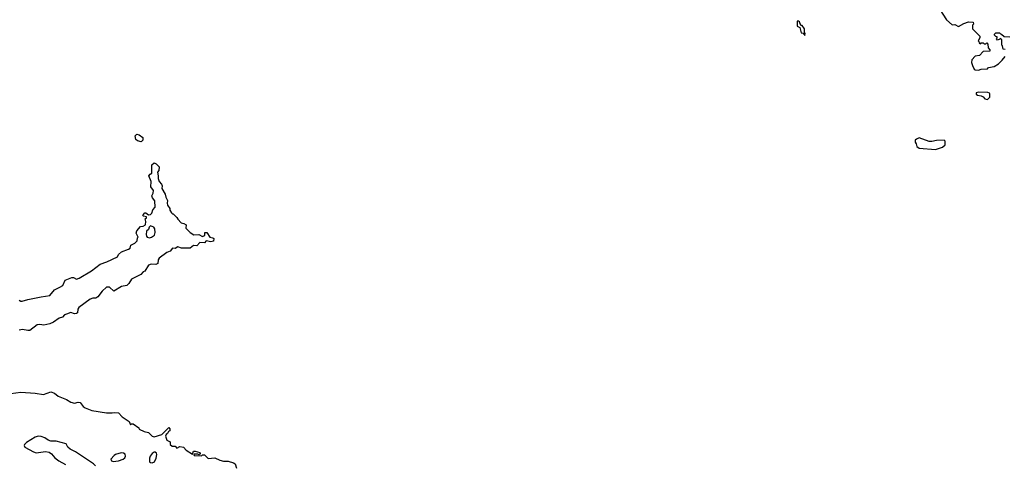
# Model space of a CAD drawing. Extents: x 2029826 to 2248070, y 228728 to 402406.
# Tile 190 of 256: x 2147864 to 2158637, y 308307 to 313175. Entities that reach past the tile are written whole.
import ezdxf

# ---------------------------------------------------------------- set-up
doc = ezdxf.new("R2010")
doc.units = 0

msp = doc.modelspace()

# ---------------------------------------------------------------- linework, layer by layer
at = {"layer": '0CON10XD'}
for points in [[(2157932, 313285), (2158004, 313174), (2158065, 313118), (2158095, 313122), (2158135, 313100), (2158195, 313132), (2158245, 313150), (2158298, 313148), (2158300, 313125), (2158290, 313115), (2158290, 313075), (2158370, 312995), (2158370, 312975), (2158350, 312945), (2158360, 312935), (2158362, 312922), (2158375, 312910), (2158385, 312920), (2158405, 312920), (2158415, 312910), (2158435, 312910), (2158445, 312920), (2158458, 312908), (2158460, 312865), (2158480, 312845), (2158478, 312832), (2158405, 312828), (2158365, 312782), (2158320, 312775), (2158282, 312735), (2158278, 312705), (2158288, 312675), (2158308, 312635), (2158320, 312625), (2158355, 312622), (2158385, 312632), (2158452, 312638), (2158465, 312650), (2158527, 312663), (2158575, 312690), (2158615, 312730), (2158647, 312773)], [(2156455, 313000), (2156460, 313025), (2156450, 313035), (2156450, 313075), (2156425, 313110), (2156412, 313112), (2156395, 313150), (2156385, 313160), (2156372, 313158), (2156372, 313105), (2156400, 313090), (2156415, 313030), (2156438, 313028), (2156455, 313000)], [(2158645, 312850), (2158624, 312854), (2158617, 312887), (2158610, 312895), (2158610, 312955), (2158592, 312968), (2158588, 312962), (2158562, 312952), (2158550, 312965), (2158560, 312975), (2158558, 312988), (2158545, 312990), (2158530, 313005), (2158530, 313015), (2158545, 313030), (2158585, 313030), (2158595, 313020), (2158608, 313018), (2158635, 312990), (2158698, 312988)], [(2158455, 312302), (2158480, 312325), (2158480, 312365), (2158475, 312370), (2158457, 312377), (2158355, 312380), (2158331, 312375), (2158329, 312359), (2158345, 312347), (2158385, 312340), (2158405, 312330), (2158425, 312310), (2158455, 312302)], [(2149195, 311838), (2149155, 311847), (2149136, 311865), (2149127, 311903), (2149145, 311920), (2149170, 311915), (2149210, 311885), (2149212, 311855), (2149195, 311838)], [(2157885, 311754), (2157962, 311778), (2157990, 311805), (2157990, 311845), (2157980, 311855), (2157895, 311851), (2157845, 311841), (2157815, 311843), (2157705, 311880), (2157675, 311868), (2157662, 311855), (2157660, 311835), (2157673, 311815), (2157680, 311785), (2157705, 311767), (2157885, 311754)], [(2147860, 310105), (2147875, 310094), (2147893, 310093), (2147955, 310113), (2148098, 310142), (2148195, 310154), (2148245, 310219), (2148305, 310245), (2148335, 310265), (2148362, 310325), (2148435, 310354), (2148452, 310352), (2148485, 310336), (2148515, 310346), (2148649, 310425), (2148745, 310498), (2148817, 310523), (2148933, 310577), (2148946, 310605), (2148977, 310633), (2149056, 310664), (2149072, 310675), (2149082, 310705), (2149123, 310727), (2149148, 310755), (2149153, 310787), (2149160, 310795), (2149137, 310837), (2149147, 310865), (2149185, 310909), (2149215, 310913), (2149240, 310930), (2149243, 310965), (2149238, 310995), (2149250, 311005), (2149250, 311015), (2149220, 311025), (2149213, 311033), (2149215, 311040), (2149235, 311060), (2149245, 311060), (2149275, 311038), (2149296, 311044), (2149310, 311055), (2149320, 311095), (2149347, 311123), (2149342, 311192), (2149316, 311225), (2149311, 311245), (2149326, 311274), (2149328, 311305), (2149300, 311345), (2149303, 311405), (2149278, 311465), (2149290, 311485), (2149310, 311495), (2149310, 311585), (2149335, 311607), (2149358, 311598), (2149390, 311565), (2149388, 311525), (2149372, 311505), (2149380, 311465), (2149378, 311435), (2149392, 311402), (2149417, 311375), (2149422, 311355), (2149418, 311328), (2149456, 311266), (2149463, 311233), (2149482, 311195), (2149478, 311165), (2149482, 311145), (2149507, 311107), (2149508, 311088), (2149525, 311060), (2149535, 311050), (2149545, 311050), (2149585, 311010), (2149595, 310990), (2149632, 310952), (2149660, 310945), (2149685, 310928), (2149683, 310893), (2149730, 310845), (2149771, 310821), (2149825, 310822), (2149863, 310803), (2149878, 310808), (2149890, 310815), (2149890, 310845), (2149910, 310845), (2149944, 310794), (2149977, 310787), (2149988, 310778), (2149985, 310750), (2149955, 310742), (2149906, 310754), (2149885, 310733), (2149835, 310734), (2149801, 310699), (2149765, 310703), (2149730, 310675), (2149635, 310674), (2149595, 310687), (2149565, 310671), (2149535, 310674), (2149510, 310640), (2149475, 310625), (2149392, 310565), (2149381, 310545), (2149374, 310505), (2149355, 310496), (2149303, 310497), (2149272, 310488), (2149235, 310422), (2149215, 310414), (2149188, 310385), (2149086, 310335), (2149059, 310285), (2149036, 310264), (2148978, 310255), (2148895, 310202), (2148847, 310245), (2148815, 310248), (2148765, 310203), (2148720, 310140), (2148698, 310128), (2148665, 310126), (2148635, 310114), (2148512, 310025), (2148499, 310005), (2148498, 309965), (2148485, 309957), (2148465, 309956), (2148425, 309969), (2148375, 309952), (2148355, 309943), (2148333, 309917), (2148295, 309908), (2148236, 309864), (2148195, 309845), (2148129, 309831), (2148085, 309839), (2148054, 309836), (2147975, 309774), (2147952, 309772), (2147895, 309782), (2147858, 309775)], [(2149285, 310788), (2149305, 310793), (2149340, 310815), (2149346, 310844), (2149342, 310885), (2149333, 310903), (2149295, 310917), (2149282, 310905), (2149272, 310878), (2149250, 310860), (2149248, 310825), (2149250, 310805), (2149260, 310795), (2149285, 310788)], [(2147766, 309084), (2147875, 309097), (2148035, 309086), (2148125, 309072), (2148205, 309100), (2148246, 309086), (2148285, 309054), (2148375, 309016), (2148425, 308986), (2148465, 308978), (2148505, 308986), (2148525, 308983), (2148560, 308940), (2148582, 308925), (2148655, 308896), (2148815, 308870), (2148875, 308870), (2148905, 308876), (2148945, 308871), (2148985, 308827), (2149062, 308775), (2149075, 308740), (2149085, 308752), (2149105, 308749), (2149168, 308708), (2149172, 308692), (2149225, 308666), (2149274, 308654), (2149315, 308617), (2149335, 308608), (2149420, 308635), (2149495, 308710), (2149507, 308697), (2149508, 308675), (2149492, 308668), (2149482, 308645), (2149467, 308633), (2149459, 308615), (2149473, 308573), (2149512, 308555), (2149512, 308525), (2149533, 308505), (2149567, 308507), (2149585, 308484), (2149615, 308502), (2149656, 308496), (2149685, 308462), (2149755, 308420), (2149765, 308450), (2149785, 308452), (2149835, 308438), (2149840, 308425), (2149828, 308412), (2149815, 308420), (2149775, 308420), (2149770, 308415), (2149775, 308402), (2149855, 308400), (2149865, 308410), (2149885, 308410), (2149925, 308372), (2149998, 308378), (2150055, 308353), (2150095, 308343), (2150145, 308340), (2150204, 308324), (2150221, 308311), (2150237, 308265)], [(2148692, 308292), (2148672, 308312), (2148475, 308444), (2148415, 308474), (2148391, 308495), (2148371, 308531), (2148265, 308560), (2148205, 308561), (2148175, 308571), (2148138, 308598), (2148098, 308612), (2148065, 308614), (2148035, 308604), (2147937, 308545), (2147917, 308525), (2147914, 308514), (2147922, 308495), (2148014, 308444), (2148045, 308432), (2148145, 308449), (2148185, 308442), (2148213, 308423), (2148250, 308380), (2148294, 308344), (2148366, 308305)], [(2148887, 308337), (2148945, 308344), (2148998, 308362), (2149015, 308378), (2149023, 308395), (2149018, 308418), (2148999, 308429), (2148975, 308432), (2148912, 308415), (2148897, 308405), (2148862, 308365), (2148867, 308347), (2148887, 308337)], [(2149315, 308322), (2149340, 308335), (2149357, 308375), (2149366, 308415), (2149360, 308430), (2149345, 308442), (2149335, 308442), (2149314, 308425), (2149293, 308397), (2149284, 308375), (2149286, 308335), (2149295, 308326), (2149315, 308322)]]:
    msp.add_lwpolyline(points, dxfattribs=at)

doc.saveas('drawing.dxf')
